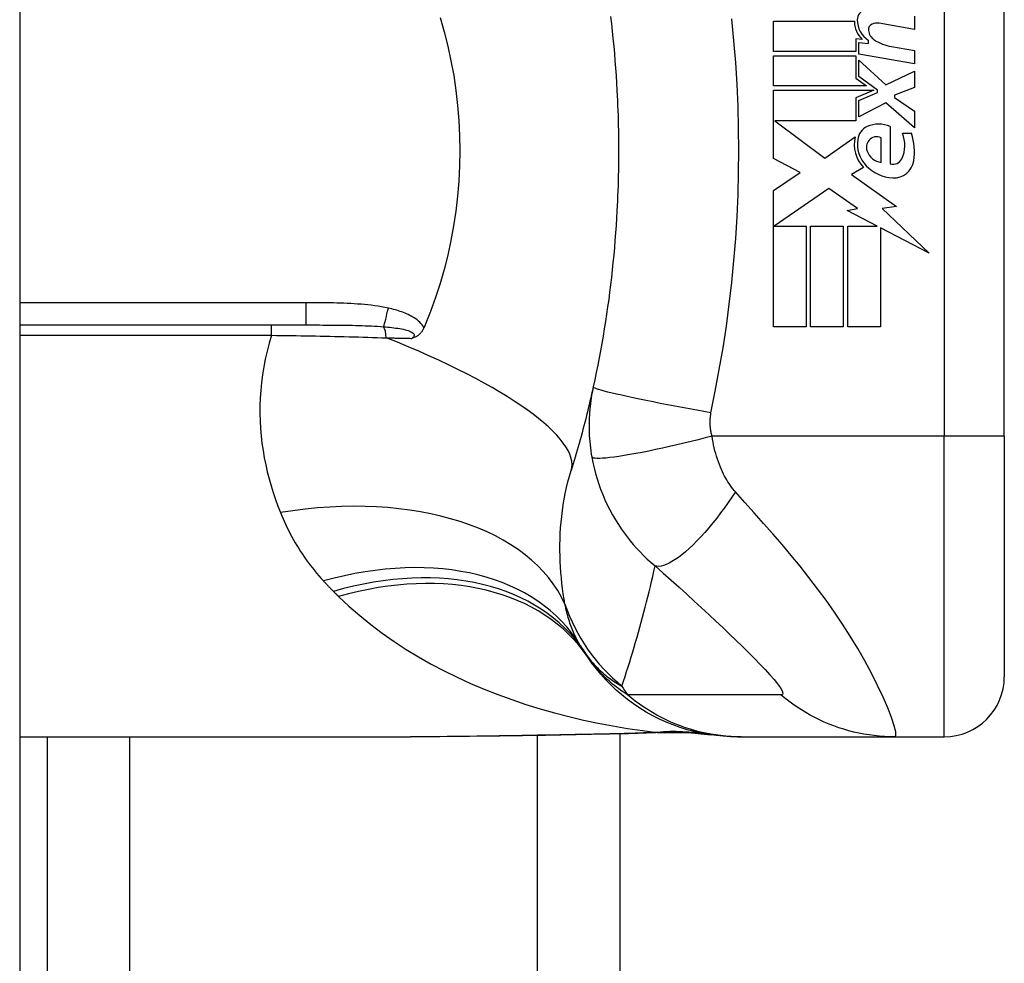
# Model space of a CAD drawing. Header units: inches. Extents: x 5 to 160, y 9 to 87.
# Tile 192 of 203: x 85.63 to 86.275, y 57.894 to 58.512. Entities that reach past the tile are written whole.
import ezdxf

# ---------------------------------------------------------------- set-up
doc = ezdxf.new("R2010")
doc.units = ezdxf.units.IN
doc.header["$MEASUREMENT"] = 0
doc.layers.add('Visible Edges(ANSI)', color=7, linetype='Continuous', lineweight=25)
doc.layers.add('Visible Tangent Edges(ANSI)', color=7, linetype='Continuous', lineweight=25)

msp = doc.modelspace()

# ---------------------------------------------------------------- linework, layer by layer
at = {"layer": 'Visible Edges(ANSI)'}
for p, q in [((85.63008, 62.51508), (85.63008, 21.03408)), ((86.27496, 58.23907), (86.27496, 58.61309)), ((86.12386, 58.5108), (86.17686, 58.5108)), ((86.12386, 58.491), (86.12386, 58.5108)), ((86.21606, 58.5142), (86.21606, 58.5054)), ((86.21606, 58.5054), (86.19306, 58.50946)), ((86.17776, 58.4992), (86.17776, 58.491)), ((86.18186, 58.49884), (86.17776, 58.4992)), ((86.18606, 58.49624), (86.18606, 58.49818)), ((86.17776, 58.491), (86.12386, 58.491)), ((86.17966, 58.4968), (86.18606, 58.49624)), ((86.17966, 58.48922), (86.17966, 58.4968)), ((86.20106, 58.49425), (86.21606, 58.4916)), ((86.21606, 58.4916), (86.21606, 58.4828)), ((86.12386, 58.4882), (86.17776, 58.4882)), ((86.12386, 58.4684), (86.12386, 58.4882)), ((86.17776, 58.4882), (86.17776, 58.47342)), ((86.21606, 58.4828), (86.17966, 58.48922)), ((86.17966, 58.4854), (86.19733, 58.4692)), ((86.17966, 58.4745), (86.17966, 58.4854)), ((86.19733, 58.4692), (86.21606, 58.4782)), ((86.21606, 58.4782), (86.21606, 58.4674)), ((86.17776, 58.47342), (86.18466, 58.4684)), ((86.19191, 58.4656), (86.17966, 58.4745)), ((86.18466, 58.4684), (86.12386, 58.4684)), ((86.12386, 58.4656), (86.18953, 58.4656)), ((86.12386, 58.421), (86.12386, 58.4656)), ((86.18953, 58.4656), (86.17776, 58.4606)), ((86.19191, 58.4642), (86.19191, 58.4656)), ((86.21606, 58.4674), (86.20306, 58.4624)), ((86.17776, 58.4606), (86.17776, 58.4456)), ((86.17966, 58.459), (86.19191, 58.4642)), ((86.17966, 58.4482), (86.17966, 58.459)), ((86.20306, 58.4624), (86.20306, 58.4608)), ((86.20306, 58.4608), (86.21606, 58.4518)), ((86.19746, 58.4574), (86.17966, 58.4482)), ((86.21606, 58.441), (86.19746, 58.4574)), ((86.21606, 58.4518), (86.21606, 58.441)), ((86.12469, 58.4456), (86.15736, 58.4212)), ((86.17776, 58.4456), (86.12469, 58.4456)), ((86.20026, 58.4418), (86.20026, 58.4174)), ((86.15736, 58.4212), (86.17726, 58.435)), ((86.19426, 58.4184), (86.19426, 58.4344)), ((86.20826, 58.4374), (86.21426, 58.4374)), ((86.14126, 58.41175), (86.12386, 58.421)), ((86.18266, 58.41503), (86.17496, 58.4104)), ((86.12386, 58.4), (86.14126, 58.41175)), ((86.17496, 58.4104), (86.20432, 58.38946)), ((86.16006, 58.4012), (86.12426, 58.3766)), ((86.17876, 58.38811), (86.16006, 58.4012)), ((86.12386, 58.3108), (86.12386, 58.4)), ((86.17206, 58.3868), (86.17876, 58.38811)), ((86.20432, 58.38946), (86.19486, 58.38813)), ((86.19486, 58.38813), (86.22566, 58.3589)), ((86.19165, 58.3766), (86.17206, 58.3868)), ((86.12426, 58.3766), (86.14526, 58.3766)), ((86.14526, 58.3766), (86.14526, 58.3108)), ((86.14806, 58.3766), (86.16946, 58.3766)), ((86.14806, 58.3108), (86.14806, 58.3766)), ((86.16946, 58.3766), (86.16946, 58.3108)), ((86.17246, 58.3766), (86.19165, 58.3766)), ((86.17246, 58.3108), (86.17246, 58.3766)), ((86.19386, 58.37545), (86.19386, 58.3108)), ((86.22566, 58.3589), (86.19386, 58.37545)), ((85.63008, 58.3119), (85.81747, 58.3119)), ((86.14526, 58.3108), (86.12386, 58.3108)), ((86.16946, 58.3108), (86.14806, 58.3108)), ((86.19386, 58.3108), (86.17246, 58.3108)), ((86.27496, 58.23907), (86.27496, 58.08159)), ((85.63008, 58.04222), (85.88602, 58.04222)), ((85.64808, 58.04222), (85.64808, 57.87207)), ((86.02308, 58.04403), (86.02308, 42.15712)), ((86.1002, 58.04222), (86.10262, 58.04222)), ((86.10262, 58.04222), (86.20305, 58.04222)), ((86.20305, 58.04222), (86.23559, 58.04222))]:
    msp.add_line(p, q, dxfattribs=at)
at = {"layer": 'Visible Edges(ANSI)', "flags": 128}
for points in [[(85.90544, 58.51315), (85.90812, 58.50384), (85.91049, 58.49439), (85.91256, 58.48483), (85.91432, 58.47516), (85.91576, 58.46539), (85.91688, 58.45559), (85.91769, 58.44574), (85.91817, 58.43586), (85.91832, 58.42597), (85.91816, 58.41606), (85.91767, 58.40615), (85.91685, 58.39628), (85.91573, 58.38649), (85.91428, 58.37678), (85.91253, 58.36716), (85.91047, 58.35765), (85.9081, 58.34825), (85.90543, 58.33897), (85.90246, 58.32981), (85.89919, 58.32079), (85.89563, 58.3119)], [(86.01706, 58.51391), (86.01762, 58.50908), (86.01816, 58.50424), (86.01866, 58.4994), (86.01913, 58.49456), (86.01956, 58.48972), (86.01997, 58.48487), (86.02034, 58.48001), (86.02068, 58.47516), (86.02099, 58.4703), (86.02126, 58.46544)], [(86.02126, 58.46544), (86.02143, 58.46216), (86.02158, 58.45888), (86.02172, 58.4556), (86.02185, 58.45233), (86.02196, 58.44905), (86.02205, 58.44577), (86.02213, 58.44249), (86.0222, 58.4392), (86.02225, 58.43592), (86.02228, 58.43264), (86.02231, 58.42936), (86.02231, 58.42608), (86.02231, 58.4228), (86.02228, 58.41951), (86.02225, 58.41623), (86.0222, 58.41295), (86.02213, 58.40967), (86.02205, 58.40639), (86.02196, 58.40311), (86.02185, 58.39983), (86.02172, 58.39655), (86.02158, 58.39327), (86.02143, 58.39), (86.02126, 58.38672)], [(86.02126, 58.38672), (86.02099, 58.38186), (86.02068, 58.377), (86.02034, 58.37214), (86.01997, 58.36729), (86.01956, 58.36244), (86.01913, 58.35759), (86.01866, 58.35275), (86.01816, 58.34791), (86.01762, 58.34308), (86.01706, 58.33825), (86.01646, 58.33343), (86.01583, 58.32861), (86.01516, 58.3238), (86.01447, 58.31899), (86.01374, 58.31419), (86.01298, 58.3094), (86.01219, 58.30461), (86.01136, 58.29983), (86.01051, 58.29506), (86.00962, 58.29029), (86.00869, 58.28554), (86.00774, 58.28079), (86.00675, 58.27606), (86.00573, 58.27133)], [(85.89563, 58.3119), (85.8956, 58.31183), (85.89557, 58.31175), (85.89553, 58.31168), (85.8955, 58.31161), (85.89547, 58.31153), (85.89544, 58.31146), (85.89541, 58.31138), (85.89538, 58.31131), (85.89534, 58.31123), (85.89531, 58.31116), (85.89528, 58.31108), (85.89525, 58.31101), (85.89522, 58.31093), (85.89519, 58.31086), (85.89515, 58.31078), (85.89512, 58.31071), (85.89509, 58.31063), (85.89506, 58.31056), (85.89503, 58.31049), (85.895, 58.31041), (85.89496, 58.31034), (85.89493, 58.31026), (85.8949, 58.31019), (85.89487, 58.31011)], [(85.89487, 58.31011), (85.89466, 58.30965), (85.89443, 58.30919), (85.8942, 58.30875), (85.89394, 58.30832), (85.89367, 58.3079), (85.89339, 58.30749), (85.89309, 58.3071), (85.89278, 58.30672), (85.89245, 58.30636), (85.89211, 58.30601), (85.89175, 58.30568), (85.89139, 58.30537), (85.89103, 58.30509), (85.89067, 58.30484), (85.8903, 58.3046), (85.88993, 58.30438), (85.88956, 58.30418), (85.88918, 58.304), (85.88881, 58.30383), (85.88843, 58.30367), (85.88806, 58.30353), (85.88768, 58.30339), (85.8873, 58.30326), (85.88692, 58.30315)], [(86.00573, 58.27133), (86.00521, 58.26898), (86.00468, 58.26662), (86.00414, 58.26428), (86.0036, 58.26194), (86.00305, 58.25961), (86.00249, 58.25728), (86.00192, 58.25496), (86.00135, 58.25265), (86.00077, 58.25035), (86.00019, 58.24805), (85.99959, 58.24576), (85.99899, 58.24347), (85.99839, 58.2412), (85.99777, 58.23892), (85.99715, 58.23666), (85.99653, 58.2344), (85.99589, 58.23215), (85.99525, 58.22991), (85.9946, 58.22767), (85.99395, 58.22544), (85.99329, 58.22321), (85.99262, 58.22099), (85.99195, 58.21878), (85.99127, 58.21658)], [(86.1002, 58.04222), (86.09556, 58.04231), (86.09088, 58.04259), (86.08618, 58.04306), (86.08146, 58.04372), (86.07674, 58.04457), (86.07204, 58.04563), (86.06735, 58.04688), (86.06271, 58.04833), (86.05811, 58.04998), (86.05357, 58.05182), (86.0491, 58.05385), (86.04472, 58.05606), (86.04043, 58.05846), (86.03625, 58.06103), (86.03219, 58.06377), (86.02826, 58.06666), (86.02446, 58.06971), (86.0208, 58.07289), (86.0173, 58.0762), (86.01395, 58.07964), (86.01077, 58.08318), (86.00776, 58.08682), (86.00491, 58.09055), (86.00224, 58.09435)], [(86.0046, 58.04368), (85.97443, 58.0432), (85.94454, 58.04272), (85.91504, 58.04236), (85.88602, 58.04222)], [(86.0527, 58.04502), (86.0289, 58.04418), (86.0046, 58.04368)], [(86.0527, 58.04502), (86.06788, 58.04497), (86.083, 58.04348)]]:
    msp.add_lwpolyline(points, dxfattribs=at)
at = {"layer": 'Visible Edges(ANSI)'}
for centre, radius, start, end in [((86.18543, 58.51174), 0.00676, 106.9928, 179.47765), ((86.19285, 58.51047), 0.016, 178.79525, 226.5849), ((86.19467, 58.51166), 0.016, 179.47765, 237.41137), ((86.18995, 58.50523), 0.004, 113.55712, 186.03001), ((86.19433, 58.5057), 0.0084, 186.03001, 237.59924), ((86.19163, 58.50138), 0.0082, 80, 113.55712), ((86.20644, 58.52478), 0.031, 237.59924, 260), ((86.18915, 58.43253), 0.01013, 113.84447, 175.08017), ((86.19266, 58.42461), 0.0188, 66.15553, 113.84447), ((86.1987, 58.43008), 0.022, 167.07905, 223.17854), ((86.1987, 58.43008), 0.01992, 170.40854, 224.16843), ((86.19194, 58.42823), 0.0073, 141.16516, 199.37968), ((86.19121, 58.42881), 0.00637, 61.45471, 141.16516), ((86.18936, 58.42955), 0.02046, 334.67838, 22.56091), ((86.17562, 58.42534), 0.04048, 351.56052, 17.33425), ((86.19562, 58.42952), 0.0112, 199.37968, 262.99755), ((86.20207, 58.42354), 0.0064, 253.52609, 334.67838), ((86.20345, 58.4347), 0.02654, 224.16843, 266.56465), ((86.20264, 58.42133), 0.01315, 266.56465, 351.56052), ((86.09817, 58.16338), 0.11811, 211.30007, 213.52082), ((86.49475, 58.42608), 0.59381, 213.52082, 213.96213), ((86.23559, 58.08159), 0.03937, 270, 0)]:
    msp.add_arc(centre, radius, start, end, dxfattribs=at)
at = {"layer": 'Visible Tangent Edges(ANSI)'}
for p, q in [((86.23559, 58.61309), (86.23559, 58.23907)), ((85.81747, 58.32648), (85.63008, 58.32648)), ((85.81747, 58.32648), (85.81747, 58.3119)), ((85.79503, 58.30516), (85.79503, 58.3119)), ((85.63008, 58.30516), (85.79503, 58.30516)), ((86.23559, 58.23907), (86.08351, 58.23907)), ((86.27496, 58.23907), (86.23559, 58.23907)), ((86.23559, 58.04222), (86.23559, 58.23907)), ((85.70193, 58.04222), (85.70193, 42.15894)), ((85.96923, 42.15804), (85.96923, 58.04311))]:
    msp.add_line(p, q, dxfattribs=at)
at = {"layer": 'Visible Tangent Edges(ANSI)', "flags": 128}
for points in [[(86.08285, 58.2544), (86.08559, 58.26854), (86.08829, 58.2827), (86.09073, 58.29691), (86.0929, 58.31116), (86.09482, 58.32544), (86.09647, 58.33976), (86.09787, 58.3541), (86.09902, 58.36847), (86.09991, 58.38286), (86.10054, 58.39726), (86.10093, 58.41166), (86.10105, 58.42608), (86.10093, 58.44049), (86.10054, 58.4549), (86.09991, 58.4693), (86.09902, 58.48368), (86.09787, 58.49805), (86.09647, 58.5124)], [(85.87153, 58.32293), (85.86932, 58.32339), (85.86709, 58.3238), (85.86486, 58.32416), (85.86262, 58.32449), (85.86038, 58.32478), (85.85813, 58.32504), (85.85588, 58.32526), (85.85362, 58.32546), (85.85136, 58.32564), (85.84911, 58.32579), (85.84685, 58.32592), (85.84459, 58.32603), (85.84233, 58.32613), (85.84007, 58.32621), (85.83781, 58.32627), (85.83555, 58.32633), (85.83329, 58.32637), (85.83103, 58.32641), (85.82877, 58.32643), (85.82651, 58.32645), (85.82425, 58.32647), (85.82199, 58.32648), (85.81973, 58.32648), (85.81747, 58.32648)], [(85.89487, 58.31011), (85.89427, 58.31108), (85.8936, 58.312), (85.89286, 58.31286), (85.89206, 58.31368), (85.89122, 58.31446), (85.89034, 58.31518), (85.88943, 58.31586), (85.88849, 58.3165), (85.88753, 58.3171), (85.88655, 58.31766), (85.88554, 58.3182), (85.88453, 58.3187), (85.88349, 58.31917), (85.88244, 58.31962), (85.88138, 58.32004), (85.88031, 58.32044), (85.87923, 58.32082), (85.87815, 58.32118), (85.87705, 58.32151), (85.87595, 58.32183), (85.87485, 58.32213), (85.87374, 58.32241), (85.87264, 58.32268), (85.87153, 58.32293)], [(85.81747, 58.3119), (85.81971, 58.3119), (85.82194, 58.3119), (85.82416, 58.3119), (85.82638, 58.3119), (85.82859, 58.31189), (85.83079, 58.31188), (85.83298, 58.31187), (85.83516, 58.31186), (85.83733, 58.31184), (85.83949, 58.31182), (85.84164, 58.31179), (85.84378, 58.31176), (85.84591, 58.31173), (85.84803, 58.31169), (85.85014, 58.31164), (85.85223, 58.31158), (85.85431, 58.31152), (85.85638, 58.31145), (85.85843, 58.31137), (85.86046, 58.31127), (85.86248, 58.31117), (85.86447, 58.31106), (85.86644, 58.31093), (85.8684, 58.31078)], [(85.8684, 58.31078), (85.86978, 58.31067), (85.87115, 58.31054), (85.87251, 58.3104), (85.87386, 58.31026), (85.87518, 58.31009), (85.87648, 58.30992), (85.87775, 58.30973), (85.87899, 58.30952), (85.8802, 58.3093), (85.88136, 58.30906), (85.88248, 58.30879), (85.88355, 58.30851), (85.88457, 58.30819), (85.88551, 58.30784), (85.88636, 58.30746), (85.88709, 58.30705), (85.88768, 58.30661), (85.88812, 58.30614), (85.88838, 58.30564), (85.88845, 58.30513), (85.88831, 58.30462), (85.888, 58.30411), (85.88753, 58.30362), (85.88692, 58.30315)], [(85.79503, 58.30516), (85.79348, 58.29998), (85.79211, 58.29479), (85.79093, 58.28961), (85.78992, 58.28445), (85.78908, 58.2793), (85.78842, 58.27418), (85.78792, 58.26909), (85.78759, 58.26404), (85.78741, 58.25903), (85.78739, 58.25405), (85.78752, 58.24911), (85.7878, 58.24421), (85.78821, 58.23935), (85.78876, 58.23453), (85.78945, 58.22975), (85.79026, 58.22502), (85.79119, 58.22034), (85.79225, 58.21571), (85.79342, 58.21112), (85.7947, 58.2066), (85.79609, 58.20212), (85.79758, 58.19771), (85.79916, 58.19336), (85.80084, 58.18906)], [(85.79503, 58.30516), (85.79824, 58.30512), (85.80144, 58.30507), (85.80465, 58.30503), (85.80785, 58.30498), (85.81106, 58.30492), (85.81425, 58.30487), (85.81744, 58.30481), (85.82063, 58.30475), (85.82381, 58.30469), (85.82698, 58.30463), (85.83013, 58.30456), (85.83328, 58.3045), (85.83642, 58.30443), (85.83955, 58.30435), (85.84267, 58.30428), (85.84578, 58.3042), (85.84887, 58.30412), (85.85196, 58.30404), (85.85503, 58.30395), (85.85809, 58.30386), (85.86113, 58.30377), (85.86416, 58.30368), (85.86718, 58.30359), (85.87017, 58.30349)], [(85.87017, 58.30349), (85.87088, 58.30347), (85.87158, 58.30346), (85.87229, 58.30344), (85.87299, 58.30343), (85.87369, 58.30342), (85.8744, 58.3034), (85.8751, 58.30339), (85.8758, 58.30337), (85.8765, 58.30336), (85.8772, 58.30334), (85.8779, 58.30333), (85.8786, 58.30331), (85.8793, 58.3033), (85.87999, 58.30329), (85.88069, 58.30327), (85.88138, 58.30326), (85.88208, 58.30324), (85.88277, 58.30323), (85.88347, 58.30322), (85.88416, 58.3032), (85.88485, 58.30319), (85.88554, 58.30317), (85.88623, 58.30316), (85.88692, 58.30315)], [(86.00573, 58.27133), (86.00535, 58.26953), (86.005, 58.26772), (86.00467, 58.26591), (86.00437, 58.26408), (86.0041, 58.26225), (86.00386, 58.26041), (86.00365, 58.25857), (86.00347, 58.25672), (86.00331, 58.25486), (86.00319, 58.253), (86.00309, 58.25114), (86.00303, 58.24927), (86.00299, 58.24738), (86.00298, 58.24548), (86.00301, 58.24356), (86.00306, 58.24161), (86.00316, 58.23962), (86.00328, 58.23757), (86.00345, 58.23553), (86.00364, 58.23352), (86.00388, 58.2315), (86.00415, 58.22947), (86.00445, 58.2274), (86.0048, 58.22533)], [(86.08285, 58.2544), (86.07821, 58.25522), (86.07349, 58.25607), (86.06871, 58.25695), (86.06388, 58.25784), (86.05906, 58.25875), (86.05426, 58.25967), (86.04953, 58.26059), (86.04489, 58.26151), (86.04039, 58.26243), (86.03605, 58.26332), (86.03192, 58.26419), (86.02803, 58.26504), (86.0244, 58.26585), (86.02106, 58.26661), (86.01803, 58.26733), (86.01533, 58.26801), (86.01296, 58.26862), (86.01093, 58.26918), (86.00925, 58.26969), (86.00791, 58.27013), (86.0069, 58.27052), (86.00621, 58.27085), (86.00583, 58.27112), (86.00573, 58.27133)], [(86.08351, 58.23907), (86.08334, 58.23974), (86.08318, 58.24041), (86.08304, 58.24108), (86.08292, 58.24174), (86.0828, 58.2424), (86.0827, 58.24307), (86.08261, 58.24375), (86.08253, 58.2444), (86.08247, 58.24505), (86.08241, 58.24569), (86.08237, 58.24632), (86.08234, 58.24695), (86.08232, 58.24758), (86.08232, 58.2482), (86.08232, 58.24883), (86.08233, 58.24945), (86.08236, 58.25008), (86.0824, 58.2507), (86.08244, 58.25132), (86.0825, 58.25194), (86.08257, 58.25256), (86.08265, 58.25317), (86.08274, 58.25379), (86.08285, 58.2544)], [(86.08351, 58.23907), (86.07901, 58.23791), (86.07443, 58.23675), (86.06978, 58.2356), (86.06509, 58.23447), (86.06038, 58.23336), (86.05569, 58.23229), (86.05105, 58.23125), (86.04649, 58.23027), (86.04204, 58.22935), (86.03774, 58.22849), (86.03362, 58.22771), (86.0297, 58.227), (86.02601, 58.22638), (86.02258, 58.22584), (86.01942, 58.2254), (86.01656, 58.22505), (86.01401, 58.22479), (86.01177, 58.22462), (86.00984, 58.22454), (86.00823, 58.22454), (86.00693, 58.22463), (86.00594, 58.22479), (86.00523, 58.22503), (86.0048, 58.22533)], [(86.09892, 58.20261), (86.09804, 58.20361), (86.09719, 58.20466), (86.09636, 58.20574), (86.09554, 58.20685), (86.09475, 58.208), (86.09398, 58.20918), (86.09323, 58.2104), (86.0925, 58.21165), (86.09179, 58.21293), (86.0911, 58.21426), (86.09041, 58.21565), (86.08971, 58.21721), (86.08899, 58.21891), (86.08832, 58.22063), (86.08768, 58.22235), (86.08708, 58.2241), (86.08651, 58.2259), (86.08597, 58.22772), (86.08547, 58.22957), (86.085, 58.23144), (86.08457, 58.23333), (86.08418, 58.23523), (86.08383, 58.23715), (86.08351, 58.23907)], [(86.0048, 58.22533), (86.00549, 58.2218), (86.00628, 58.21827), (86.00718, 58.21475), (86.0082, 58.21123), (86.00933, 58.20775), (86.01056, 58.20429), (86.01191, 58.20086), (86.01336, 58.19747), (86.01491, 58.19413), (86.01657, 58.19083), (86.01836, 58.18753), (86.02029, 58.18424), (86.02219, 58.18119), (86.02403, 58.17844), (86.0259, 58.17579), (86.02784, 58.17319), (86.02985, 58.17064), (86.03195, 58.16814), (86.03411, 58.16568), (86.03637, 58.16327), (86.0387, 58.16091), (86.04112, 58.15859), (86.04363, 58.15631), (86.04623, 58.15409)], [(85.98722, 58.12907), (85.98666, 58.13242), (85.98613, 58.13581), (85.98566, 58.13925), (85.98524, 58.14272), (85.98487, 58.14623), (85.98456, 58.14977), (85.9843, 58.15334), (85.98411, 58.15694), (85.98398, 58.16056), (85.98391, 58.16421), (85.98392, 58.16788), (85.98399, 58.17158), (85.98414, 58.17529), (85.98436, 58.17902), (85.98466, 58.18277), (85.98505, 58.18654), (85.98552, 58.19032), (85.98607, 58.19411), (85.98671, 58.19789), (85.98744, 58.20166), (85.98826, 58.20543), (85.98917, 58.20917), (85.99017, 58.21289), (85.99127, 58.21658)], [(86.09892, 58.20261), (86.09656, 58.19912), (86.09414, 58.19566), (86.09166, 58.19222), (86.08914, 58.18883), (86.08658, 58.18551), (86.08399, 58.18227), (86.08138, 58.17913), (86.07877, 58.17612), (86.07618, 58.17325), (86.0736, 58.17053), (86.07107, 58.16798), (86.06858, 58.16562), (86.06616, 58.16346), (86.06381, 58.1615), (86.06154, 58.15976), (86.05937, 58.15825), (86.0573, 58.15696), (86.05535, 58.15589), (86.05351, 58.15505), (86.0518, 58.15444), (86.05021, 58.15404), (86.04876, 58.15386), (86.04743, 58.15387), (86.04623, 58.15409)], [(86.20305, 58.04222), (86.20387, 58.04305), (86.20381, 58.04552), (86.20288, 58.04952), (86.20114, 58.05481), (86.19867, 58.06116), (86.1956, 58.06826), (86.192, 58.07588), (86.18799, 58.08381), (86.18362, 58.09189), (86.17896, 58.10001), (86.17405, 58.10808), (86.16894, 58.11607), (86.16365, 58.12393), (86.15821, 58.13164), (86.15264, 58.1392), (86.14696, 58.14662), (86.14118, 58.1539), (86.13531, 58.16105), (86.12937, 58.1681), (86.12338, 58.17504), (86.11734, 58.18192), (86.11123, 58.18881), (86.10506, 58.19573), (86.09892, 58.20261)], [(85.80084, 58.18906), (85.80168, 58.18702), (85.80255, 58.185), (85.80345, 58.18298), (85.80438, 58.18098), (85.80533, 58.179), (85.80632, 58.17703), (85.80733, 58.17508), (85.80837, 58.17314), (85.80944, 58.17121), (85.81054, 58.1693), (85.81166, 58.16741), (85.81282, 58.16553), (85.81401, 58.16367), (85.81522, 58.16183), (85.81647, 58.15999), (85.81775, 58.15818), (85.81905, 58.15638), (85.82039, 58.1546), (85.82175, 58.15283), (85.82315, 58.15109), (85.82458, 58.14935), (85.82604, 58.14764), (85.82753, 58.14594), (85.82905, 58.14427)], [(86.0245, 58.07546), (86.02555, 58.07862), (86.02658, 58.08179), (86.02761, 58.08497), (86.02862, 58.08816), (86.02962, 58.09135), (86.03061, 58.09456), (86.03158, 58.09778), (86.03254, 58.10101), (86.0335, 58.10425), (86.03443, 58.1075), (86.03536, 58.11076), (86.03627, 58.11404), (86.03717, 58.11732), (86.03806, 58.12061), (86.03893, 58.12391), (86.0398, 58.12722), (86.04065, 58.13054), (86.04148, 58.13387), (86.04231, 58.13722), (86.04312, 58.14057), (86.04392, 58.14393), (86.0447, 58.14731), (86.04548, 58.15069), (86.04623, 58.15409)], [(86.04623, 58.15409), (86.05155, 58.14941), (86.05682, 58.14474), (86.06196, 58.14014), (86.06698, 58.13561), (86.0719, 58.13113), (86.07673, 58.1267), (86.08147, 58.12231), (86.0861, 58.11799), (86.09063, 58.11373), (86.09503, 58.10954), (86.09932, 58.10541), (86.10347, 58.10137), (86.10747, 58.09741), (86.1113, 58.09356), (86.11493, 58.08983), (86.11832, 58.08625), (86.12142, 58.08286), (86.12417, 58.0797), (86.12649, 58.07685), (86.12828, 58.07437), (86.12944, 58.07236), (86.12991, 58.07088), (86.12963, 58.07001), (86.12858, 58.06976)], [(85.82905, 58.14427), (85.82931, 58.14398), (85.82958, 58.14369), (85.82985, 58.1434), (85.83012, 58.14311), (85.83038, 58.14283), (85.83065, 58.14254), (85.83092, 58.14225), (85.83119, 58.14197), (85.83146, 58.14168), (85.83174, 58.1414), (85.83201, 58.14111), (85.83228, 58.14083), (85.83255, 58.14054), (85.83283, 58.14026), (85.8331, 58.13998), (85.83337, 58.1397), (85.83365, 58.13941), (85.83393, 58.13913), (85.8342, 58.13885), (85.83448, 58.13857), (85.83476, 58.13829), (85.83503, 58.13801), (85.83531, 58.13773), (85.83559, 58.13745)], [(85.83559, 58.13745), (85.83573, 58.13731), (85.83587, 58.13717), (85.83601, 58.13703), (85.83615, 58.13689), (85.83629, 58.13675), (85.83644, 58.13661), (85.83658, 58.13647), (85.83672, 58.13633), (85.83686, 58.13619), (85.837, 58.13605), (85.83714, 58.13591), (85.83728, 58.13577), (85.83742, 58.13563), (85.83756, 58.1355), (85.8377, 58.13536), (85.83784, 58.13522), (85.83799, 58.13508), (85.83813, 58.13494), (85.83827, 58.1348), (85.83841, 58.13466), (85.83855, 58.13452), (85.83869, 58.13438), (85.83883, 58.13425), (85.83897, 58.13411)], [(85.83897, 58.13411), (85.84574, 58.12772), (85.85278, 58.12159), (85.86007, 58.11569), (85.86759, 58.11005), (85.87533, 58.10464), (85.88326, 58.09948), (85.89138, 58.09456), (85.89965, 58.08988), (85.90808, 58.08544), (85.91667, 58.08122), (85.9254, 58.07723), (85.93427, 58.07345), (85.94326, 58.06991), (85.95237, 58.06658), (85.96159, 58.06347), (85.9709, 58.06057), (85.98029, 58.0579), (85.98976, 58.05544), (85.9993, 58.05319), (86.00889, 58.05116), (86.01853, 58.04934), (86.02821, 58.04773), (86.03792, 58.04633), (86.04764, 58.04514)], [(85.99725, 58.10202), (85.99668, 58.10297), (85.99612, 58.10394), (85.99558, 58.10492), (85.99505, 58.10592), (85.99453, 58.10694), (85.99403, 58.10797), (85.99354, 58.10901), (85.99306, 58.11007), (85.9926, 58.11114), (85.99215, 58.11223), (85.99171, 58.11334), (85.99129, 58.11446), (85.99088, 58.11559), (85.99048, 58.11674), (85.9901, 58.1179), (85.98973, 58.11908), (85.98937, 58.12028), (85.98902, 58.12149), (85.98869, 58.12272), (85.98837, 58.12396), (85.98806, 58.12521), (85.98777, 58.12648), (85.98749, 58.12777), (85.98722, 58.12907)], [(85.9997, 58.09815), (86.00063, 58.09679), (86.00157, 58.09547), (86.00252, 58.09419), (86.00348, 58.09296), (86.00446, 58.09176), (86.00545, 58.09061), (86.00644, 58.0895), (86.00745, 58.08842), (86.00847, 58.08738), (86.00949, 58.08638), (86.01052, 58.08541), (86.01156, 58.08447), (86.01261, 58.08356), (86.01366, 58.08268), (86.01472, 58.08183), (86.01579, 58.08102), (86.01686, 58.08023), (86.01794, 58.07947), (86.01902, 58.07874), (86.0201, 58.07803), (86.0212, 58.07735), (86.02229, 58.07669), (86.02339, 58.07606), (86.0245, 58.07546)], [(86.02807, 58.06979), (86.02656, 58.07078), (86.0251, 58.07177), (86.02368, 58.07277), (86.02231, 58.07377), (86.02098, 58.07477), (86.01969, 58.07578), (86.01844, 58.07679), (86.01722, 58.0778), (86.01605, 58.07881), (86.01491, 58.07983), (86.01381, 58.08085), (86.01274, 58.08187), (86.0117, 58.0829), (86.0107, 58.08392), (86.00972, 58.08495), (86.00878, 58.08599), (86.00787, 58.08702), (86.00698, 58.08806), (86.00613, 58.0891), (86.0053, 58.09014), (86.0045, 58.09119), (86.00372, 58.09224), (86.00297, 58.09329), (86.00224, 58.09435)], [(86.10262, 58.04222), (86.09931, 58.04227), (86.09599, 58.04241), (86.09265, 58.04266), (86.08931, 58.043), (86.08598, 58.04344), (86.08264, 58.04398), (86.07931, 58.04462), (86.076, 58.04537), (86.0727, 58.04621), (86.06943, 58.04715), (86.06618, 58.04819), (86.06296, 58.04933), (86.05978, 58.05056), (86.05663, 58.05188), (86.05353, 58.0533), (86.05047, 58.05481), (86.04746, 58.0564), (86.0445, 58.05808), (86.04161, 58.05985), (86.03877, 58.06169), (86.03599, 58.06361), (86.03328, 58.0656), (86.03064, 58.06766), (86.02807, 58.06979)], [(86.12858, 58.06976), (86.12437, 58.06979), (86.12018, 58.06979), (86.11599, 58.06979), (86.1118, 58.06979), (86.10762, 58.06979), (86.10343, 58.06979), (86.09925, 58.06979), (86.09506, 58.06979), (86.09088, 58.06979), (86.08669, 58.06979), (86.08251, 58.06979), (86.07832, 58.06979), (86.07413, 58.06979), (86.06995, 58.06979), (86.06576, 58.06979), (86.06158, 58.06979), (86.05739, 58.06979), (86.05321, 58.06979), (86.04902, 58.06979), (86.04483, 58.06979), (86.04065, 58.06979), (86.03647, 58.06979), (86.03227, 58.06979), (86.02807, 58.06979)], [(86.20305, 58.04222), (86.19973, 58.04227), (86.19641, 58.04241), (86.19307, 58.04266), (86.18973, 58.043), (86.18639, 58.04344), (86.18306, 58.04398), (86.17973, 58.04462), (86.17642, 58.04536), (86.17312, 58.0462), (86.16985, 58.04714), (86.1666, 58.04818), (86.16339, 58.04932), (86.16021, 58.05055), (86.15706, 58.05187), (86.15396, 58.05329), (86.15091, 58.05479), (86.14791, 58.05639), (86.14496, 58.05807), (86.14207, 58.05983), (86.13924, 58.06167), (86.13648, 58.06358), (86.13378, 58.06557), (86.13114, 58.06763), (86.12858, 58.06976)], [(86.00401, 58.04384), (85.99898, 58.04376), (85.99396, 58.04367), (85.98895, 58.04358), (85.98394, 58.04349), (85.97894, 58.0434), (85.97395, 58.04331), (85.96897, 58.04322), (85.964, 58.04313), (85.95904, 58.04305), (85.95409, 58.04296), (85.94915, 58.04287), (85.94422, 58.04279), (85.9393, 58.04271), (85.93439, 58.04264), (85.92949, 58.04257), (85.92461, 58.0425), (85.91974, 58.04244), (85.91488, 58.04239), (85.91004, 58.04234), (85.9052, 58.0423), (85.90039, 58.04226), (85.89559, 58.04224), (85.8908, 58.04222), (85.88602, 58.04222)], [(86.04764, 58.04514), (86.04586, 58.04506), (86.04408, 58.04498), (86.04229, 58.0449), (86.0405, 58.04483), (86.03871, 58.04476), (86.03691, 58.04469), (86.03511, 58.04463), (86.0333, 58.04457), (86.0315, 58.0445), (86.02968, 58.04445), (86.02787, 58.04439), (86.02605, 58.04434), (86.02423, 58.04428), (86.0224, 58.04424), (86.02058, 58.04419), (86.01875, 58.04414), (86.01691, 58.0441), (86.01508, 58.04406), (86.01324, 58.04402), (86.0114, 58.04398), (86.00956, 58.04394), (86.00771, 58.04391), (86.00586, 58.04387), (86.00401, 58.04384)], [(86.0046, 58.04368), (86.00458, 58.04368), (86.00455, 58.04368), (86.00453, 58.04368), (86.0045, 58.04368), (86.00448, 58.04369), (86.00445, 58.04369), (86.00443, 58.04369), (86.0044, 58.0437), (86.00438, 58.0437), (86.00435, 58.04371), (86.00433, 58.04371), (86.0043, 58.04372), (86.00428, 58.04373), (86.00425, 58.04373), (86.00423, 58.04374), (86.00421, 58.04375), (86.00418, 58.04376), (86.00416, 58.04377), (86.00413, 58.04378), (86.00411, 58.04379), (86.00408, 58.0438), (86.00406, 58.04382), (86.00404, 58.04383), (86.00401, 58.04384)], [(86.04764, 58.04514), (86.04781, 58.04513), (86.04799, 58.04513), (86.04815, 58.04513), (86.04832, 58.04512), (86.04847, 58.04512), (86.04863, 58.04511), (86.04878, 58.04511), (86.04893, 58.04511), (86.04907, 58.0451), (86.0492, 58.0451), (86.04934, 58.04509), (86.04946, 58.04509), (86.04959, 58.04509), (86.04971, 58.04508), (86.04982, 58.04508), (86.04993, 58.04507), (86.05003, 58.04507), (86.05013, 58.04507), (86.05023, 58.04506), (86.05031, 58.04506), (86.0504, 58.04505), (86.05048, 58.04505), (86.05055, 58.04505), (86.05062, 58.04504)], [(86.05062, 58.04504), (86.0507, 58.04504), (86.05079, 58.04503), (86.05088, 58.04503), (86.05096, 58.04502), (86.05105, 58.04502), (86.05114, 58.04502), (86.05122, 58.04501), (86.05131, 58.04501), (86.0514, 58.04501), (86.05148, 58.04501), (86.05157, 58.045), (86.05166, 58.045), (86.05174, 58.045), (86.05183, 58.045), (86.05192, 58.045), (86.05201, 58.045), (86.05209, 58.045), (86.05218, 58.04501), (86.05227, 58.04501), (86.05235, 58.04501), (86.05244, 58.04501), (86.05253, 58.04501), (86.05262, 58.04502), (86.0527, 58.04502)]]:
    msp.add_lwpolyline(points, dxfattribs=at)
at = {"layer": 'Visible Tangent Edges(ANSI)'}
msp.add_arc((86.39535, 58.30536), 0.43633, 211.79568, 212.67565, dxfattribs=at)
for centre, major_axis, ratio, start_param, end_param in [((85.87153, 58.32822), (-0.00402, -0.01927), 0.056853, 0.451678, 1.304606), ((85.86683, 58.30206), (0, 0.00984), 0.343453, 4.857789, 5.800686), ((85.80328, 58.27497), (0.18799, -0.05839), 0.249251, 0, 1.285379), ((85.80084, 58.06752), (0.19017, 0.05083), 0.604241, 0.09545, 1.410679), ((85.82905, 57.99975), (0.1682, 0.10227), 0.678602, 0, 1.179478), ((85.83559, 57.98944), (0.16411, 0.10871), 0.689059, 0, 1.142601), ((85.83897, 57.98438), (0.16327, 0.10997), 0.696909, 0, 1.131926), ((86.09905, 58.166), (0.11201, -0.03746), 0.992002, 3.787137, 4.348938), ((86.04764, 57.84979), (0.03285, 0.19409), 0.802573, 0, 0.207855), ((86.05433, 57.84873), (0.02867, 0.19475), 0.91694, 0, 0.179726)]:
    msp.add_ellipse(centre, major_axis=major_axis, ratio=ratio, start_param=start_param, end_param=end_param, dxfattribs=at)

doc.saveas('drawing.dxf')
